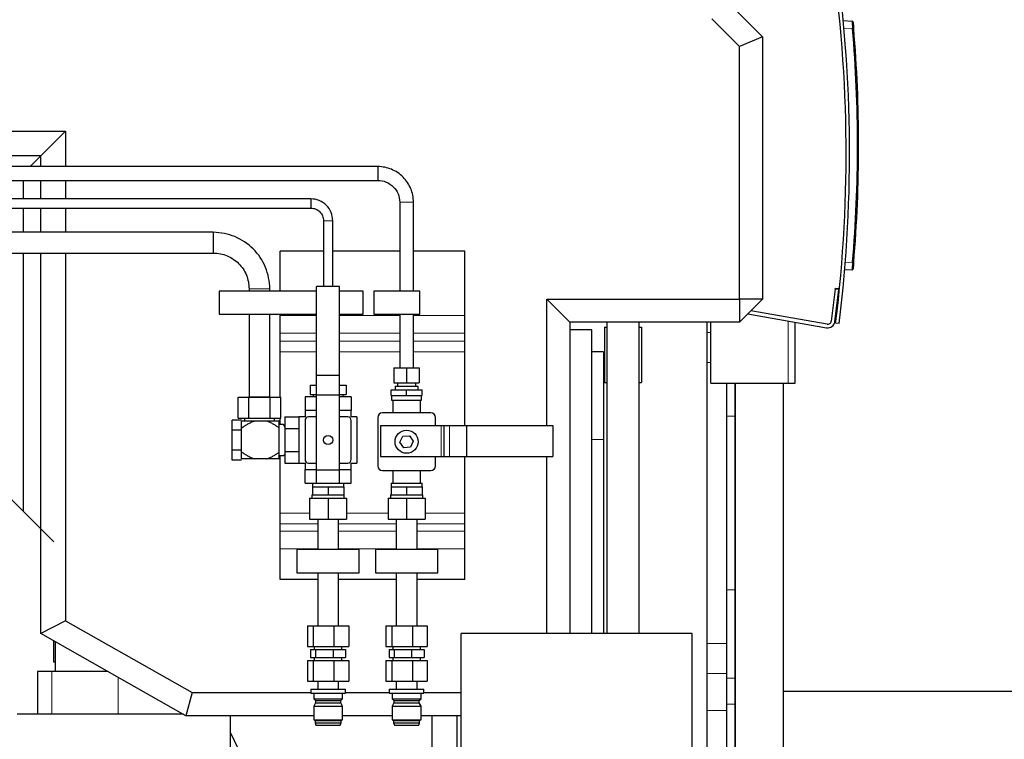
# Model space of a CAD drawing. Header units: inches. Extents: x 0 to 29700, y -16 to 21000.
# Tile 163 of 213: x 15106 to 15959, y 15759 to 16383. Entities that reach past the tile are written whole.
import ezdxf

# ---------------------------------------------------------------- set-up
doc = ezdxf.new("R2010")
doc.units = ezdxf.units.IN
doc.layers.add('1', color=7, linetype='Continuous', true_color=0xffffff)
doc.layers.add('254', color=7, linetype='Continuous', true_color=0xffffff)
doc.styles.add('latin_extended', font='simplex.shx')
doc.dimstyles.get("Standard").update_dxf_attribs({"dimtxt": 0.18, "dimasz": 0.18, "dimexe": 0.18, "dimexo": 0.0625, "dimgap": 0.09, "dimtad": 0, "dimtih": 1, "dimtoh": 1, "dimdec": 4, "dimzin": 0, "dimdsep": 46, "dimtxsty": 'Standard', "dimcen": 0.09, "dimadec": 0, "dimazin": 0, "dimtfac": 1, "dimtdec": 4, "dimtofl": 0, "dimtmove": 0, "dimatfit": 3, "dimfxl": 1, "dimtolj": 1, "dimtzin": 0, "dimarcsym": 0})

# ---------------------------------------------------------------- blocks, each defined once
blk = doc.blocks.new('_U5')
at = {"layer": '254', "color": 3, "linetype": 'Continuous', "lineweight": 13, "transparency": 16777216}
for p, q in [((13481.74, 16609.7), (13481.74, 18033.31)), ((16131.45, 16338.9), (16131.45, 18033.31)), ((13656.74, 17983.31), (15956.45, 17983.31))]:
    blk.add_line(p, q, dxfattribs=at)
at = {"layer": '254', "color": 3, "transparency": 16777216}
for points in [[(13656.74, 18012.48), (13656.74, 17954.15), (13481.74, 17983.31)], [(15956.45, 17954.15), (15956.45, 18012.48), (16131.45, 17983.31)]]:
    blk.add_solid(points, dxfattribs=at)
at = {"layer": 'Defpoints', "color": 0, "transparency": 16777216}
for p in [(16131.45, 17983.31), (13481.74, 16559.7), (16131.45, 16288.9)]:
    blk.add_point(p, dxfattribs=at)
at = {"layer": '254', "color": 2, "lineweight": 13, "transparency": 16777216, "insert": (14498.26, 18245.81), "char_height": 175, "attachment_point": 1, "style": 'latin_extended'}
blk.add_mtext('\\A1;2650', dxfattribs=at)
blk = doc.blocks.new('_U9')
at = {"layer": '254', "color": 3, "linetype": 'Continuous', "lineweight": 13, "transparency": 16777216}
for p, q in [((15408.25, 17603.4), (17216.25, 17603.4)), ((17166.25, 15355.9), (17166.25, 17428.4)), ((14956.25, 15180.9), (17216.25, 15180.9))]:
    blk.add_line(p, q, dxfattribs=at)
at = {"layer": '254', "color": 3, "transparency": 16777216}
for points in [[(17195.42, 17428.4), (17137.09, 17428.4), (17166.25, 17603.4)], [(17137.09, 15355.9), (17195.42, 15355.9), (17166.25, 15180.9)]]:
    blk.add_solid(points, dxfattribs=at)
at = {"layer": 'Defpoints', "color": 0, "transparency": 16777216}
for p in [(15358.25, 17603.4), (17166.25, 17603.4), (14906.25, 15180.9)]:
    blk.add_point(p, dxfattribs=at)
at = {"layer": '254', "color": 2, "lineweight": 13, "transparency": 16777216, "insert": (16903.75, 15903.78), "char_height": 175, "attachment_point": 1, "rotation": 90, "style": 'latin_extended'}
blk.add_mtext('\\A1;2422', dxfattribs=at)

msp = doc.modelspace()

# ---------------------------------------------------------------- linework, layer by layer
at = {"layer": '1', "color": 2, "linetype": 'Continuous', "lineweight": 25}
for p, q in [((15725.09, 16391.901), (15749.09, 16367.901)), ((15729.09, 16359.617), (15705.09, 16383.617)), ((15818.998, 16382.051), (15826.615, 16381.651)), ((15749.09, 16367.901), (15729.09, 16359.617)), ((15749.09, 16367.901), (15749.09, 16140.632)), ((15729.09, 16140.632), (15729.09, 16359.617)), ((15090.374, 16286.289), (15145.374, 16286.289)), ((15145.374, 16286.289), (15123.979, 16264.894)), ((15145.374, 16286.289), (15145.374, 16255.537)), ((15123.979, 16264.894), (15068.979, 16264.894)), ((15123.979, 16264.894), (15114.624, 16255.539)), ((15123.979, 16255.535), (15123.979, 16264.894)), ((15415.752, 16255.539), (14921.51, 16255.539)), ((15415.752, 16255.539), (15415.752, 16243.539)), ((14921.51, 16243.539), (15415.752, 16243.539)), ((15108.592, 16243.537), (15108.592, 16227.534)), ((15123.979, 16227.536), (15123.979, 16243.538)), ((15145.374, 16243.538), (15145.374, 16227.538)), ((15357.747, 16227.539), (14959.967, 16227.539)), ((15357.747, 16227.539), (15357.747, 16223.539)), ((14959.967, 16219.539), (15357.747, 16219.539)), ((15108.592, 16219.535), (15108.592, 16198.537)), ((15123.979, 16198.535), (15123.979, 16219.536)), ((15145.374, 16219.538), (15145.374, 16198.537)), ((15357.747, 16223.539), (15357.747, 16219.539)), ((15273.245, 16198.539), (14949.749, 16198.539)), ((15273.245, 16198.539), (15273.245, 16189.539)), ((15273.245, 16189.539), (15273.245, 16180.539)), ((15368.747, 16182.263), (15331.252, 16182.263)), ((15331.252, 16147.539), (15331.252, 16182.263)), ((15434.75, 16182.263), (15376.747, 16182.263)), ((15491.252, 16182.263), (15446.75, 16182.263)), ((15491.252, 16126.59), (15491.252, 16182.263)), ((14949.749, 16180.539), (15273.245, 16180.539)), ((15108.592, 16180.536), (15108.592, 15956.942)), ((15123.979, 15850.957), (15123.979, 16180.535)), ((15145.374, 16180.534), (15145.374, 15861.757)), ((15826.615, 16166.05), (15820.197, 16165.714)), ((15278.247, 16147.539), (15278.247, 16127.539)), ((15362.747, 16147.539), (15278.247, 16147.539)), ((15362.747, 16074.433), (15362.747, 16151.539)), ((15382.747, 16151.539), (15362.747, 16151.539)), ((15382.747, 16074.433), (15382.747, 16151.539)), ((15403.247, 16147.539), (15382.747, 16147.539)), ((15403.247, 16127.539), (15403.247, 16147.539)), ((15412.252, 16147.539), (15412.252, 16127.539)), ((15452.252, 16147.539), (15412.252, 16147.539)), ((15452.252, 16127.539), (15452.252, 16147.539)), ((15812.07, 16149.244), (15808.657, 16121.453)), ((15811.635, 16121.088), (15815.047, 16148.879)), ((15812.07, 16149.244), (15812.108, 16149.554)), ((15812.108, 16149.554), (15812.192, 16150.237)), ((15812.192, 16150.237), (15815.729, 16149.803)), ((15815.169, 16149.871), (15815.047, 16148.879)), ((15562.101, 16140.632), (15729.09, 16140.632)), ((15562.101, 16140.632), (15582.101, 16120.632)), ((15562.101, 16031.038), (15562.101, 16140.632)), ((15749.09, 16140.632), (15729.09, 16140.632)), ((15729.09, 16140.632), (15729.09, 16120.632)), ((15749.09, 16140.632), (15729.09, 16120.632)), ((15805.159, 16118.864), (15738.991, 16130.531)), ((15278.247, 16127.539), (15362.747, 16127.539)), ((15331.252, 16126.59), (15331.252, 16127.539)), ((15331.252, 16111.269), (15331.252, 16126.59)), ((15382.747, 16127.539), (15403.247, 16127.539)), ((15412.252, 16127.539), (15452.252, 16127.539)), ((15491.252, 16111.269), (15491.252, 16126.59)), ((15736.401, 16127.942), (15804.638, 16115.91)), ((15729.09, 16120.632), (15582.101, 16120.632)), ((15582.101, 16120.632), (15582.101, 15850.933)), ((15601.252, 16113.9), (15582.101, 16113.9)), ((15601.252, 15850.931), (15601.252, 16113.9)), ((15612.122, 16116.4), (15614.123, 16116.4)), ((15612.122, 16116.4), (15612.122, 16068.4)), ((15642.122, 16116.4), (15644.122, 16116.4)), ((15644.122, 16116.4), (15644.122, 16068.4)), ((15701.252, 15748.904), (15701.252, 16120.629)), ((15704.252, 16067.904), (15704.252, 16120.634)), ((15777.252, 16067.904), (15777.252, 16120.742)), ((15815.371, 16119.405), (15812.393, 16119.774)), ((15331.252, 16104.078), (15331.252, 16111.269)), ((15491.252, 16104.078), (15491.252, 16111.269)), ((15331.252, 16094.886), (15331.252, 16104.078)), ((15491.252, 16094.886), (15491.252, 16104.078)), ((15331.252, 16055.538), (15331.252, 16094.886)), ((15491.252, 16031.037), (15491.252, 16094.886)), ((15611.252, 16095), (15601.252, 16095)), ((15611.252, 16095), (15611.252, 16018.9)), ((15429.747, 16081.039), (15440.747, 16081.039)), ((15429.747, 16081.039), (15429.747, 16068.039)), ((15440.747, 16081.039), (15451.747, 16081.039)), ((15440.747, 16081.039), (15440.747, 16068.039)), ((15451.747, 16081.039), (15451.747, 16068.039)), ((15362.747, 16057.539), (15362.747, 16074.433)), ((15382.747, 16074.433), (15362.747, 16074.433)), ((15382.747, 16057.539), (15382.747, 16074.433)), ((15357.158, 16066.039), (15362.747, 16066.039)), ((15357.158, 16066.039), (15357.158, 16058.039)), ((15382.747, 16066.039), (15388.335, 16066.039)), ((15388.335, 16066.039), (15388.335, 16058.039)), ((15427.247, 16062.039), (15440.747, 16062.039)), ((15427.247, 16057.039), (15427.247, 16062.039)), ((15429.747, 16068.039), (15440.747, 16068.039)), ((15430.812, 16065.039), (15430.812, 16062.039)), ((15450.681, 16065.039), (15430.812, 16065.039)), ((15432.747, 16068.039), (15432.747, 16065.039)), ((15440.747, 16068.039), (15451.747, 16068.039)), ((15440.747, 16062.039), (15454.247, 16062.039)), ((15440.747, 16057.039), (15440.747, 16062.039)), ((15448.747, 16065.039), (15448.747, 16068.039)), ((15450.681, 16062.039), (15450.681, 16065.039)), ((15454.247, 16057.039), (15454.247, 16062.039)), ((15612.122, 16068.4), (15614.122, 16068.4)), ((15642.122, 16068.4), (15644.122, 16068.4)), ((15704.252, 16067.904), (15771.252, 16067.904)), ((15718.252, 16039.131), (15718.252, 16067.905)), ((15725.252, 16039.131), (15725.252, 16067.905)), ((15725.253, 16067.895), (15725.253, 15655.722)), ((15767.253, 15655.722), (15767.253, 16067.895)), ((15771.252, 16067.904), (15777.252, 16067.904)), ((15294.772, 16055.539), (15304.009, 16055.539)), ((15294.772, 16037.539), (15294.772, 16055.539)), ((15304.009, 16055.539), (15322.484, 16055.539)), ((15304.009, 16037.539), (15304.009, 16055.539)), ((15322.484, 16055.539), (15331.722, 16055.539)), ((15322.484, 16037.539), (15322.484, 16055.539)), ((15331.722, 16037.539), (15331.722, 16055.539)), ((15362.747, 16056.039), (15352.747, 16056.039)), ((15352.747, 16056.039), (15352.747, 16044.039)), ((15357.158, 16058.039), (15362.747, 16058.039)), ((15359.747, 16058.039), (15359.747, 16056.039)), ((15362.747, 15992.539), (15362.747, 16057.539)), ((15382.747, 16057.539), (15362.747, 16057.539)), ((15382.747, 16058.039), (15388.335, 16058.039)), ((15382.747, 15992.539), (15382.747, 16057.539)), ((15392.747, 16056.039), (15382.747, 16056.039)), ((15385.747, 16056.039), (15385.747, 16058.039)), ((15392.747, 16056.039), (15392.747, 16044.039)), ((15427.247, 16057.039), (15440.747, 16057.039)), ((15427.747, 16057.039), (15427.747, 16053.039)), ((15440.747, 16057.039), (15454.247, 16057.039)), ((15453.747, 16053.039), (15453.747, 16057.039)), ((15427.747, 16053.039), (15453.747, 16053.039)), ((15428.747, 16053.039), (15428.747, 16042.039)), ((15452.747, 16042.039), (15452.747, 16053.039)), ((15135.252, 15930.4), (15026.252, 16038.9)), ((15294.772, 16037.539), (15304.009, 16037.539)), ((15300.247, 16037.539), (15300.247, 16034.789)), ((15304.009, 16037.539), (15322.484, 16037.539)), ((15322.484, 16037.539), (15331.722, 16037.539)), ((15326.247, 16034.789), (15326.247, 16037.539)), ((15331.252, 16032.037), (15331.252, 16037.538)), ((15335.247, 16038.539), (15347.247, 16038.539)), ((15335.247, 16038.539), (15335.247, 16028.539)), ((15352.747, 16038.539), (15347.247, 16038.539)), ((15347.247, 16038.539), (15347.247, 15998.539)), ((15352.747, 16044.039), (15352.747, 16038.539)), ((15362.746, 16044.039), (15352.747, 16044.039)), ((15362.747, 16038.539), (15355.747, 16038.539)), ((15392.747, 16044.039), (15382.746, 16044.039)), ((15389.747, 16038.539), (15382.746, 16038.539)), ((15397.747, 16038.539), (15392.746, 16038.539)), ((15392.747, 16038.539), (15392.747, 16044.039)), ((15397.747, 16038.539), (15397.747, 15998.539)), ((15415.747, 16038.039), (15415.747, 15996.039)), ((15461.747, 16042.039), (15419.747, 16042.039)), ((15465.747, 16031.038), (15465.747, 16038.039)), ((15718.252, 15888.675), (15718.252, 16039.131)), ((15725.252, 15888.675), (15725.252, 16039.131)), ((15289.747, 16027.199), (15289.747, 16035.859)), ((15297.747, 16035.859), (15289.747, 16035.859)), ((15308.734, 16034.789), (15297.747, 16034.789)), ((15297.747, 16008.289), (15297.747, 16028.789)), ((15319.763, 16034.789), (15308.734, 16034.789)), ((15330.247, 16034.789), (15319.763, 16034.789)), ((15334.209, 16032.039), (15330.247, 16032.039)), ((15330.247, 16007.932), (15330.247, 16029.145)), ((15335.247, 16030.949), (15334.157, 16032.039)), ((15335.247, 16028.539), (15347.247, 16028.539)), ((15335.247, 16028.539), (15335.247, 16008.539)), ((15352.747, 16035.539), (15352.747, 16001.539)), ((15392.747, 16001.539), (15392.747, 16035.539)), ((15418.043, 16031.039), (15470.543, 16031.039)), ((15418.043, 16031.039), (15418.043, 16004.286)), ((15470.543, 16031.039), (15473.043, 16031.039)), ((15473.043, 16031.039), (15478.043, 16031.039)), ((15473.043, 16031.039), (15473.043, 16004.286)), ((15478.043, 16031.039), (15492.512, 16031.039)), ((15492.512, 16031.039), (15567.514, 16031.039)), ((15492.512, 16031.039), (15492.512, 16004.286)), ((15567.514, 16031.039), (15567.514, 16004.286)), ((15289.747, 16009.878), (15289.747, 16027.199)), ((15297.747, 16027.199), (15289.747, 16027.199)), ((15434.984, 16016.631), (15437.511, 16021.823)), ((15437.511, 16021.823), (15443.27, 16022.23)), ((15443.27, 16022.23), (15446.502, 16017.446)), ((15438.216, 16011.847), (15434.984, 16016.631)), ((15443.976, 16012.255), (15438.216, 16011.847)), ((15446.502, 16017.446), (15443.976, 16012.255)), ((15611.252, 16018.9), (15611.252, 15850.929)), ((15289.747, 16001.218), (15289.747, 16009.878)), ((15297.747, 16009.878), (15289.747, 16009.878)), ((15308.734, 16002.289), (15297.747, 16002.289)), ((15319.763, 16002.289), (15308.734, 16002.289)), ((15330.247, 16002.289), (15319.763, 16002.289)), ((15330.247, 16005.039), (15334.207, 16005.039)), ((15331.252, 15955.077), (15331.252, 16005.039)), ((15334.157, 16005.039), (15335.247, 16006.128)), ((15335.247, 16008.539), (15335.247, 15998.539)), ((15335.247, 16008.539), (15347.247, 16008.539)), ((15418.043, 16004.286), (15470.543, 16004.286)), ((15465.747, 15996.039), (15465.747, 16004.286)), ((15470.543, 16004.286), (15473.043, 16004.286)), ((15473.043, 16004.286), (15478.043, 16004.286)), ((15478.043, 16004.286), (15492.512, 16004.286)), ((15491.252, 15955.077), (15491.252, 16004.288)), ((15492.512, 16004.286), (15567.514, 16004.286)), ((15562.101, 15850.931), (15562.101, 16004.285)), ((15297.747, 16001.218), (15289.747, 16001.218)), ((15335.247, 15998.539), (15347.247, 15998.539)), ((15347.247, 15998.539), (15352.747, 15998.539)), ((15352.747, 15998.539), (15352.747, 15993.039)), ((15355.747, 15998.539), (15362.747, 15998.539)), ((15382.746, 15998.539), (15389.747, 15998.539)), ((15392.746, 15998.539), (15397.747, 15998.539)), ((15392.747, 15993.039), (15392.747, 15998.539)), ((15352.747, 15993.039), (15362.747, 15993.039)), ((15352.747, 15981.039), (15352.747, 15993.039)), ((15362.747, 15981.039), (15362.747, 15992.539)), ((15382.747, 15992.539), (15362.747, 15992.539)), ((15382.747, 15981.039), (15382.747, 15992.539)), ((15382.748, 15993.039), (15392.747, 15993.039)), ((15392.747, 15981.039), (15392.747, 15993.039)), ((15419.747, 15992.039), (15461.747, 15992.039)), ((15428.747, 15992.039), (15428.747, 15981.039)), ((15452.747, 15981.039), (15452.747, 15992.039)), ((15352.747, 15981.039), (15362.747, 15981.039)), ((15359.247, 15981.039), (15359.247, 15978.039)), ((15359.247, 15978.039), (15365.997, 15978.039)), ((15359.247, 15978.039), (15359.247, 15971.039)), ((15362.747, 15981.039), (15382.747, 15981.039)), ((15365.997, 15978.039), (15372.747, 15978.039)), ((15372.747, 15978.039), (15379.497, 15978.039)), ((15372.747, 15978.039), (15372.747, 15971.039)), ((15379.497, 15978.039), (15386.247, 15978.039)), ((15382.747, 15981.039), (15392.747, 15981.039)), ((15386.247, 15978.039), (15386.247, 15981.039)), ((15386.247, 15978.039), (15386.247, 15971.039)), ((15427.247, 15981.039), (15427.247, 15978.039)), ((15427.247, 15981.039), (15454.247, 15981.039)), ((15427.247, 15978.039), (15433.997, 15978.039)), ((15427.247, 15978.039), (15427.247, 15971.039)), ((15433.997, 15978.039), (15440.747, 15978.039)), ((15440.747, 15978.039), (15447.497, 15978.039)), ((15440.747, 15978.039), (15440.747, 15971.039)), ((15447.497, 15978.039), (15454.247, 15978.039)), ((15454.247, 15978.039), (15454.247, 15981.039)), ((15454.247, 15978.039), (15454.247, 15971.039)), ((15356.747, 15968.039), (15372.747, 15968.039)), ((15356.747, 15968.039), (15356.747, 15950.039)), ((15358.747, 15971.039), (15358.747, 15968.039)), ((15358.747, 15971.039), (15359.247, 15971.039)), ((15359.247, 15971.039), (15362.785, 15971.039)), ((15362.785, 15971.039), (15369.208, 15971.039)), ((15369.208, 15971.039), (15372.747, 15971.039)), ((15372.747, 15971.039), (15376.285, 15971.039)), ((15372.747, 15968.039), (15388.747, 15968.039)), ((15372.747, 15968.039), (15372.747, 15950.039)), ((15376.285, 15971.039), (15382.708, 15971.039)), ((15382.708, 15971.039), (15386.247, 15971.039)), ((15386.247, 15971.039), (15386.747, 15971.039)), ((15386.747, 15968.039), (15386.747, 15971.039)), ((15388.747, 15968.039), (15388.747, 15950.039)), ((15424.747, 15968.039), (15440.747, 15968.039)), ((15424.747, 15968.039), (15424.747, 15950.039)), ((15426.747, 15971.039), (15426.747, 15968.039)), ((15426.747, 15971.039), (15427.247, 15971.039)), ((15427.247, 15971.039), (15430.785, 15971.039)), ((15430.785, 15971.039), (15437.208, 15971.039)), ((15437.208, 15971.039), (15440.747, 15971.039)), ((15440.747, 15971.039), (15444.285, 15971.039)), ((15440.747, 15968.039), (15456.747, 15968.039)), ((15440.747, 15968.039), (15440.747, 15950.039)), ((15444.285, 15971.039), (15450.708, 15971.039)), ((15450.708, 15971.039), (15454.247, 15971.039)), ((15454.247, 15971.039), (15454.747, 15971.039)), ((15454.747, 15968.039), (15454.747, 15971.039)), ((15456.747, 15968.039), (15456.747, 15950.039)), ((15331.252, 15945.885), (15331.252, 15955.077)), ((15491.252, 15945.885), (15491.252, 15955.077)), ((15331.252, 15939.533), (15331.252, 15945.885)), ((15356.747, 15950.039), (15372.747, 15950.039)), ((15363.747, 15950.039), (15363.747, 15923.539)), ((15372.747, 15950.039), (15388.747, 15950.039)), ((15381.747, 15923.539), (15381.747, 15950.039)), ((15424.747, 15950.039), (15440.747, 15950.039)), ((15431.747, 15950.039), (15431.747, 15923.539)), ((15440.747, 15950.039), (15456.747, 15950.039)), ((15449.747, 15923.539), (15449.747, 15950.039)), ((15491.252, 15939.533), (15491.252, 15945.885)), ((15331.252, 15924.212), (15331.252, 15939.533)), ((15491.252, 15924.212), (15491.252, 15939.533)), ((15331.252, 15897.539), (15331.252, 15924.212)), ((15345.747, 15923.539), (15345.747, 15903.539)), ((15399.747, 15923.539), (15345.747, 15923.539)), ((15399.747, 15903.539), (15399.747, 15923.539)), ((15467.747, 15923.539), (15413.747, 15923.539)), ((15413.747, 15923.539), (15413.747, 15903.539)), ((15467.747, 15903.539), (15467.747, 15923.539)), ((15491.252, 15897.539), (15491.252, 15924.212)), ((15345.747, 15903.539), (15399.747, 15903.539)), ((15363.747, 15903.539), (15363.747, 15857.539)), ((15381.747, 15857.539), (15381.747, 15903.539)), ((15413.747, 15903.539), (15467.747, 15903.539)), ((15431.747, 15903.539), (15431.747, 15857.539)), ((15449.747, 15857.539), (15449.747, 15903.539)), ((15363.747, 15897.539), (15331.252, 15897.539)), ((15431.745, 15897.539), (15381.747, 15897.539)), ((15491.252, 15897.539), (15449.745, 15897.539)), ((15718.252, 15812.265), (15718.252, 15888.675)), ((15725.252, 15812.265), (15725.252, 15888.675)), ((15145.374, 15861.757), (15123.979, 15850.957)), ((15145.374, 15861.757), (15254.87, 15799.632)), ((15354.827, 15857.539), (15359.892, 15857.539)), ((15354.827, 15857.539), (15354.827, 15839.539)), ((15359.892, 15857.539), (15377.811, 15857.539)), ((15359.892, 15857.539), (15359.892, 15839.539)), ((15377.811, 15857.539), (15390.666, 15857.539)), ((15377.811, 15857.539), (15377.811, 15839.539)), ((15390.666, 15857.539), (15390.666, 15839.539)), ((15422.827, 15857.539), (15427.892, 15857.539)), ((15422.827, 15857.539), (15422.827, 15839.539)), ((15427.892, 15857.539), (15445.811, 15857.539)), ((15427.892, 15857.539), (15427.892, 15839.539)), ((15445.811, 15857.539), (15458.666, 15857.539)), ((15445.811, 15857.539), (15445.811, 15839.539)), ((15458.666, 15857.539), (15458.666, 15839.539)), ((15123.976, 15850.903), (15123.979, 15850.957)), ((15249.592, 15779.632), (15123.976, 15850.903)), ((15488.081, 15700.929), (15488.081, 15850.929)), ((15688.081, 15850.929), (15488.081, 15850.929)), ((15688.081, 15700.929), (15688.081, 15850.929)), ((15135.252, 15825.9), (15135.252, 15844.506)), ((15136.252, 15843.939), (15136.252, 15817.9)), ((15354.827, 15839.539), (15359.892, 15839.539)), ((15357.627, 15837.039), (15361.901, 15837.039)), ((15357.627, 15837.039), (15357.627, 15830.039)), ((15359.892, 15839.539), (15377.811, 15839.539)), ((15360.747, 15839.539), (15360.747, 15837.039)), ((15361.901, 15837.039), (15377.02, 15837.039)), ((15361.901, 15837.039), (15361.901, 15830.039)), ((15377.02, 15837.039), (15387.866, 15837.039)), ((15377.02, 15837.039), (15377.02, 15830.039)), ((15377.811, 15839.539), (15390.666, 15839.539)), ((15384.747, 15837.039), (15384.747, 15839.539)), ((15387.866, 15837.039), (15387.866, 15830.039)), ((15422.827, 15839.539), (15427.892, 15839.539)), ((15425.627, 15837.039), (15429.901, 15837.039)), ((15425.627, 15837.039), (15425.627, 15830.039)), ((15427.892, 15839.539), (15445.811, 15839.539)), ((15428.747, 15839.539), (15428.747, 15837.039)), ((15429.901, 15837.039), (15445.02, 15837.039)), ((15429.901, 15837.039), (15429.901, 15830.039)), ((15445.02, 15837.039), (15455.866, 15837.039)), ((15445.02, 15837.039), (15445.02, 15830.039)), ((15445.811, 15839.539), (15458.666, 15839.539)), ((15452.747, 15837.039), (15452.747, 15839.539)), ((15455.866, 15837.039), (15455.866, 15830.039)), ((15136.254, 15825.9), (15135.252, 15825.9)), ((15354.827, 15827.539), (15359.892, 15827.539)), ((15354.827, 15827.539), (15354.827, 15809.539)), ((15357.627, 15830.039), (15361.901, 15830.039)), ((15359.892, 15827.539), (15377.811, 15827.539)), ((15359.892, 15827.539), (15359.892, 15809.539)), ((15360.747, 15830.039), (15360.747, 15827.539)), ((15361.901, 15830.039), (15377.02, 15830.039)), ((15377.02, 15830.039), (15387.866, 15830.039)), ((15377.811, 15827.539), (15390.666, 15827.539)), ((15377.811, 15827.539), (15377.811, 15809.539)), ((15384.747, 15827.539), (15384.747, 15830.039)), ((15390.666, 15827.539), (15390.666, 15809.539)), ((15422.827, 15827.539), (15427.892, 15827.539)), ((15422.827, 15827.539), (15422.827, 15809.539)), ((15425.627, 15830.039), (15429.901, 15830.039)), ((15427.892, 15827.539), (15445.811, 15827.539)), ((15427.892, 15827.539), (15427.892, 15809.539)), ((15428.747, 15830.039), (15428.747, 15827.539)), ((15429.901, 15830.039), (15445.02, 15830.039)), ((15445.02, 15830.039), (15455.866, 15830.039)), ((15445.811, 15827.539), (15458.666, 15827.539)), ((15445.811, 15827.539), (15445.811, 15809.539)), ((15452.747, 15827.539), (15452.747, 15830.039)), ((15458.666, 15827.539), (15458.666, 15809.539)), ((15120.884, 15817.9), (15120.884, 15780.9)), ((15133.398, 15817.9), (15120.884, 15817.9)), ((15182.143, 15817.9), (15133.398, 15817.9)), ((15354.827, 15809.539), (15359.892, 15809.539)), ((15359.892, 15809.539), (15377.811, 15809.539)), ((15363.747, 15809.539), (15363.747, 15802.739)), ((15377.811, 15809.539), (15390.666, 15809.539)), ((15381.747, 15802.739), (15381.747, 15809.539)), ((15422.827, 15809.539), (15427.892, 15809.539)), ((15427.892, 15809.539), (15445.811, 15809.539)), ((15431.747, 15809.539), (15431.747, 15802.739)), ((15445.811, 15809.539), (15458.666, 15809.539)), ((15449.747, 15802.739), (15449.747, 15809.539)), ((15718.252, 15789.541), (15718.252, 15812.265)), ((15725.252, 15789.541), (15725.252, 15812.265)), ((15254.87, 15799.632), (15249.592, 15779.632)), ((15254.87, 15799.632), (15357.749, 15799.632)), ((15357.747, 15802.739), (15357.747, 15799.239)), ((15357.747, 15802.739), (15387.747, 15802.739)), ((15357.747, 15799.239), (15387.747, 15799.239)), ((15360.247, 15799.239), (15360.247, 15794.239)), ((15385.247, 15794.239), (15385.247, 15799.239)), ((15387.747, 15799.239), (15387.747, 15802.739)), ((15387.748, 15799.632), (15425.743, 15799.632)), ((15425.747, 15802.739), (15425.747, 15799.239)), ((15425.747, 15802.739), (15455.747, 15802.739)), ((15425.747, 15799.239), (15455.747, 15799.239)), ((15428.247, 15799.239), (15428.247, 15794.239)), ((15453.247, 15794.239), (15453.247, 15799.239)), ((15455.746, 15799.632), (15488.078, 15799.632)), ((15455.747, 15799.239), (15455.747, 15802.739)), ((16131.452, 15800.7), (15767.257, 15800.7)), ((15360.247, 15794.239), (15361.747, 15792.739)), ((15360.247, 15794.239), (15385.247, 15794.239)), ((15361.747, 15790.739), (15360.247, 15787.939)), ((15361.747, 15792.739), (15361.747, 15790.739)), ((15361.747, 15792.739), (15383.747, 15792.739)), ((15361.747, 15790.739), (15383.747, 15790.739)), ((15383.747, 15792.739), (15385.247, 15794.239)), ((15383.747, 15790.739), (15383.747, 15792.739)), ((15385.247, 15787.939), (15383.747, 15790.739)), ((15428.247, 15794.239), (15429.747, 15792.739)), ((15428.247, 15794.239), (15453.247, 15794.239)), ((15429.747, 15790.739), (15428.247, 15787.939)), ((15429.747, 15792.739), (15429.747, 15790.739)), ((15429.747, 15792.739), (15451.747, 15792.739)), ((15429.747, 15790.739), (15451.747, 15790.739)), ((15451.747, 15792.739), (15453.247, 15794.239)), ((15451.747, 15790.739), (15451.747, 15792.739)), ((15453.247, 15787.939), (15451.747, 15790.739)), ((15718.252, 15713.131), (15718.252, 15789.541)), ((15725.252, 15713.131), (15725.252, 15789.541)), ((15247.356, 15780.9), (15103.252, 15780.9)), ((15360.247, 15787.939), (15360.247, 15776.039)), ((15360.247, 15787.939), (15385.247, 15787.939)), ((15385.247, 15776.039), (15385.247, 15787.939)), ((15428.247, 15787.939), (15428.247, 15776.039)), ((15428.247, 15787.939), (15453.247, 15787.939)), ((15453.247, 15776.039), (15453.247, 15787.939)), ((15360.25, 15779.632), (15249.592, 15779.632)), ((15288.252, 15724.4), (15288.252, 15779.631)), ((15360.247, 15776.039), (15361.447, 15775.539)), ((15360.247, 15776.039), (15385.247, 15776.039)), ((15361.447, 15775.539), (15361.447, 15773.539)), ((15361.447, 15775.539), (15384.047, 15775.539)), ((15361.447, 15773.539), (15362.247, 15771.539)), ((15361.447, 15773.539), (15384.047, 15773.539)), ((15383.247, 15771.539), (15384.047, 15773.539)), ((15384.047, 15775.539), (15385.247, 15776.039)), ((15384.047, 15773.539), (15384.047, 15775.539)), ((15428.243, 15779.632), (15385.25, 15779.632)), ((15428.247, 15776.039), (15429.447, 15775.539)), ((15428.247, 15776.039), (15453.247, 15776.039)), ((15429.447, 15775.539), (15429.447, 15773.539)), ((15429.447, 15775.539), (15452.047, 15775.539)), ((15429.447, 15773.539), (15430.247, 15771.539)), ((15429.447, 15773.539), (15452.047, 15773.539)), ((15451.247, 15771.539), (15452.047, 15773.539)), ((15452.047, 15775.539), (15453.247, 15776.039)), ((15452.047, 15773.539), (15452.047, 15775.539)), ((15488.079, 15779.632), (15453.243, 15779.632)), ((15298.252, 15743.9), (15288.252, 15765.199)), ((15362.247, 15771.539), (15383.247, 15771.539)), ((15430.247, 15771.539), (15451.247, 15771.539))]:
    msp.add_line(p, q, dxfattribs=at)
at = {"layer": '1', "color": 110, "linetype": 'Continuous', "lineweight": 13}
for p, q in [((15827.096, 16375.135), (15819.605, 16375.528)), ((15820.731, 16172.233), (15827.096, 16172.566)), ((15815.047, 16148.879), (15812.07, 16149.244)), ((15362.747, 16126.59), (15331.252, 16126.59)), ((15434.747, 16126.59), (15382.747, 16126.59)), ((15491.252, 16126.59), (15446.747, 16126.59)), ((15771.252, 16067.904), (15771.252, 16121.8)), ((15362.747, 16111.269), (15331.252, 16111.269)), ((15434.747, 16111.269), (15382.747, 16111.269)), ((15491.252, 16111.269), (15446.747, 16111.269)), ((15701.252, 16111.613), (15704.253, 16111.613)), ((15362.747, 16104.078), (15331.252, 16104.078)), ((15434.747, 16104.078), (15382.747, 16104.078)), ((15491.252, 16104.078), (15446.747, 16104.078)), ((15362.747, 16094.886), (15331.252, 16094.886)), ((15434.747, 16094.886), (15382.747, 16094.886)), ((15491.252, 16094.886), (15446.747, 16094.886)), ((15701.252, 16085.597), (15704.253, 16085.597)), ((15725.252, 16039.131), (15718.252, 16039.131)), ((15470.543, 16031.039), (15470.543, 16004.286)), ((15478.043, 16031.039), (15478.043, 16004.286)), ((15611.252, 16018.9), (15601.252, 16018.9)), ((15356.747, 15955.077), (15331.252, 15955.077)), ((15424.745, 15955.077), (15388.747, 15955.077)), ((15491.252, 15955.077), (15456.745, 15955.077)), ((15363.747, 15945.885), (15331.252, 15945.885)), ((15431.745, 15945.885), (15381.747, 15945.885)), ((15491.252, 15945.885), (15449.745, 15945.885)), ((15363.747, 15939.533), (15331.252, 15939.533)), ((15431.745, 15939.533), (15381.747, 15939.533)), ((15491.252, 15939.533), (15449.745, 15939.533)), ((15363.747, 15924.212), (15331.252, 15924.212)), ((15431.745, 15924.212), (15381.747, 15924.212)), ((15491.252, 15924.212), (15449.745, 15924.212)), ((15725.252, 15888.675), (15718.252, 15888.675)), ((15701.252, 15842.209), (15718.252, 15842.209)), ((15133.398, 15817.9), (15133.398, 15780.9)), ((15701.252, 15816.193), (15718.252, 15816.193)), ((15190.823, 15812.976), (15190.823, 15780.9)), ((15725.252, 15812.265), (15718.252, 15812.265)), ((15725.252, 15789.541), (15718.252, 15789.541)), ((15701.252, 15784.159), (15718.252, 15784.159))]:
    msp.add_line(p, q, dxfattribs=at)
at = {"layer": '1', "color": 2, "linetype": 'Continuous', "lineweight": 25}
for centre, radius in [((15372.747, 16018.539), 4), ((15440.743, 16017.039), 10)]:
    msp.add_circle(centre, radius, dxfattribs=at)
for centre, radius, start, end in [((14621.489, 16267.24), 1200, 352.941167, 8.823765), ((14621.489, 16267.24), 1203, 352.941167, 8.823765), ((15826.563, 16380.653), 1, 5.110451, 87), ((14632.381, 16273.851), 1199, 355.154216, 4.845784), ((14632.329, 16273.851), 1200, 355.154216, 4.845784), ((15826.563, 16167.049), 1, 273, 354.889549), ((15805.68, 16121.819), 3, 260, 353), ((15808.007, 16124.506), 5, 316.463337, 343.341237), ((15805.68, 16121.819), 6, 260, 353), ((15355.747, 16035.539), 3, 90, 180), ((15389.747, 16035.539), 3, 0, 90), ((15419.747, 16038.039), 4, 90, 180), ((15461.747, 16038.039), 4, 0, 90), ((15355.747, 16001.539), 3, 180, 270), ((15389.747, 16001.539), 3, 270, 0), ((15419.747, 15996.039), 4, 180, 270), ((15461.747, 15996.039), 4, 270, 0)]:
    msp.add_arc(centre, radius, start, end, dxfattribs=at)
at = {"layer": '1', "color": 110, "linetype": 'Continuous', "lineweight": 13}
for centre, major_axis, ratio, start_param, end_param in [((15827.043, 16375.135), (-0.996, -0.084), 0.0044271, 1.6229689, 3.1415927), ((15440.752, 16224.539), (6, 0), 0.0000019, 0, 3.1415927), ((15372.747, 16208.539), (-4, 0), 0.0000025, 4.712389, 6.2831853), ((15372.747, 16208.539), (-4, 0), 0.0000025, 3.1415927, 4.712389), ((15827.043, 16172.566), (0.996, -0.084), 0.0044271, 0, 1.5186238), ((15313.245, 16149.539), (-9, 0), 0.000011, 0, 3.1415925)]:
    msp.add_ellipse(centre, major_axis=major_axis, ratio=ratio, start_param=start_param, end_param=end_param, dxfattribs=at)
at = {"layer": '1', "color": 2, "linetype": 'Continuous', "lineweight": 25}
msp.add_ellipse((15313.247, 16055.539), major_axis=(9, 0), ratio=0.0000033, start_param=0.0300234, end_param=3.1432796, dxfattribs=at)
at = {"layer": '1', "color": 110, "linetype": 'Continuous', "lineweight": 13}
for points, knots in [([(15826.615, 16381.651), (15826.617, 16381.651), (15826.622, 16381.63), (15826.629, 16381.566), (15826.635, 16381.513), (15826.636, 16381.502), (15826.639, 16381.478), (15826.642, 16381.441), (15826.647, 16381.398), (15826.655, 16381.304), (15826.668, 16381.16), (15826.684, 16380.977), (15826.694, 16380.851), (15826.696, 16380.825), (15826.7, 16380.772), (15826.703, 16380.745), (15826.709, 16380.661), (15826.714, 16380.604), (15826.728, 16380.425), (15826.748, 16380.17), (15826.769, 16379.884), (15826.786, 16379.658), (15826.792, 16379.581), (15826.801, 16379.462), (15826.804, 16379.421), (15826.81, 16379.34), (15826.813, 16379.299), (15826.828, 16379.091), (15826.84, 16378.919), (15826.865, 16378.565), (15826.891, 16378.201), (15826.918, 16377.817), (15826.935, 16377.571), (15826.938, 16377.521), (15826.945, 16377.421), (15826.948, 16377.371), (15826.959, 16377.219), (15826.965, 16377.118), (15826.986, 16376.812), (15827.013, 16376.401), (15827.041, 16375.983), (15827.068, 16375.562), (15827.082, 16375.349), (15827.096, 16375.135)], [0, 0, 0, 0, 0.0625, 0.125, 0.125, 0.140625, 0.140625, 0.15625, 0.1875, 0.1875, 0.25, 0.3125, 0.3125, 0.328125, 0.328125, 0.34375, 0.34375, 0.375, 0.375, 0.4375, 0.5, 0.5, 0.53125, 0.53125, 0.546875, 0.546875, 0.5625, 0.5625, 0.625, 0.625, 0.6875, 0.75, 0.75, 0.765625, 0.765625, 0.78125, 0.78125, 0.8125, 0.8125, 0.875, 0.9375, 0.9375, 1, 1, 1, 1]), ([(15827.096, 16172.566), (15827.082, 16172.352), (15827.054, 16171.925), (15827.027, 16171.503), (15827.009, 16171.241), (15827.006, 16171.188), (15826.999, 16171.084), (15826.989, 16170.928), (15826.978, 16170.774), (15826.958, 16170.469), (15826.931, 16170.071), (15826.904, 16169.687), (15826.884, 16169.404), (15826.878, 16169.311), (15826.868, 16169.173), (15826.865, 16169.127), (15826.858, 16169.037), (15826.855, 16168.992), (15826.839, 16168.77), (15826.815, 16168.428), (15826.792, 16168.113), (15826.775, 16167.887), (15826.769, 16167.814), (15826.761, 16167.706), (15826.758, 16167.67), (15826.753, 16167.6), (15826.75, 16167.565), (15826.737, 16167.395), (15826.727, 16167.267), (15826.709, 16167.031), (15826.7, 16166.922), (15826.683, 16166.721), (15826.676, 16166.629), (15826.667, 16166.527), (15826.665, 16166.507), (15826.662, 16166.468), (15826.66, 16166.449), (15826.655, 16166.395), (15826.652, 16166.361), (15826.643, 16166.268), (15826.633, 16166.165), (15826.625, 16166.103), (15826.619, 16166.061), (15826.617, 16166.05), (15826.615, 16166.05)], [0, 0, 0, 0, 0.0625, 0.125, 0.125, 0.140625, 0.140625, 0.15625, 0.1875, 0.1875, 0.25, 0.3125, 0.3125, 0.34375, 0.34375, 0.359375, 0.359375, 0.375, 0.375, 0.4375, 0.5, 0.5, 0.53125, 0.53125, 0.546875, 0.546875, 0.5625, 0.5625, 0.625, 0.625, 0.6875, 0.6875, 0.75, 0.75, 0.765625, 0.765625, 0.78125, 0.78125, 0.8125, 0.8125, 0.875, 0.9375, 0.9375, 1, 1, 1, 1])]:
    msp.add_open_spline(points, degree=3, knots=knots, dxfattribs=at)
at = {"layer": '1', "color": 2, "linetype": 'Continuous', "lineweight": 25}
for points, knots in [([(15827.559, 16380.742), (15827.559, 16380.74), (15827.561, 16380.722), (15827.565, 16380.67), (15827.569, 16380.625), (15827.57, 16380.616), (15827.572, 16380.595), (15827.573, 16380.585), (15827.576, 16380.551), (15827.578, 16380.527), (15827.585, 16380.448), (15827.596, 16380.326), (15827.61, 16380.17), (15827.619, 16380.063), (15827.621, 16380.041), (15827.625, 16379.996), (15827.627, 16379.973), (15827.634, 16379.902), (15827.638, 16379.853), (15827.651, 16379.701), (15827.67, 16379.485), (15827.692, 16379.243), (15827.709, 16379.051), (15827.717, 16378.953), (15827.726, 16378.85), (15827.732, 16378.781), (15827.736, 16378.746), (15827.751, 16378.57), (15827.764, 16378.424), (15827.79, 16378.125), (15827.817, 16377.816), (15827.845, 16377.491), (15827.863, 16377.282), (15827.867, 16377.24), (15827.874, 16377.155), (15827.878, 16377.113), (15827.889, 16376.985), (15827.896, 16376.899), (15827.918, 16376.64), (15827.948, 16376.292), (15827.979, 16375.938), (15828.001, 16375.67), (15828.013, 16375.536), (15828.024, 16375.401), (15828.032, 16375.31), (15828.036, 16375.265), (15828.04, 16375.22)], [0, 0, 0, 0, 0.058144, 0.1209344, 0.1209344, 0.136632, 0.136632, 0.1523296, 0.1523296, 0.1837248, 0.1837248, 0.2465152, 0.3093056, 0.3093056, 0.3250032, 0.3250032, 0.3407008, 0.3407008, 0.372096, 0.372096, 0.4348864, 0.4976768, 0.4976768, 0.529072, 0.5447696, 0.5447696, 0.5604672, 0.5604672, 0.6232576, 0.6232576, 0.686048, 0.7488384, 0.7488384, 0.764536, 0.764536, 0.7802336, 0.7802336, 0.8116288, 0.8116288, 0.8744192, 0.9372096, 0.9372096, 0.9686048, 0.9843024, 0.9843024, 1, 1, 1, 1]), ([(15446.752, 16224.538), (15446.674, 16228.769), (15445.12, 16236.583), (15438.241, 16247.028), (15427.797, 16253.906), (15419.983, 16255.46), (15415.752, 16255.539)], [0, 0, 0, 0, 0.2490787, 0.500003, 0.7509254, 1, 1, 1, 1]), ([(15415.752, 16243.539), (15418.388, 16243.529), (15423.204, 16242.621), (15429.56, 16238.346), (15433.835, 16231.991), (15434.742, 16227.175), (15434.752, 16224.539)], [0, 0, 0, 0, 0.2514779, 0.5000055, 0.7485296, 1, 1, 1, 1]), ([(15376.747, 16208.539), (15376.697, 16211.13), (15375.743, 16215.918), (15371.53, 16222.321), (15365.126, 16226.535), (15360.338, 16227.489), (15357.747, 16227.539)], [0, 0, 0, 0, 0.2489966, 0.5, 0.7510034, 1, 1, 1, 1]), ([(15357.747, 16219.539), (15359.275, 16219.535), (15362.065, 16219.012), (15365.742, 16216.534), (15368.22, 16212.857), (15368.743, 16210.067), (15368.747, 16208.539)], [0, 0, 0, 0, 0.2516989, 0.5, 0.7483011, 1, 1, 1, 1]), ([(15322.245, 16149.539), (15322.123, 16156.228), (15319.668, 16168.58), (15308.793, 16185.087), (15292.286, 16195.962), (15279.934, 16198.417), (15273.245, 16198.539)], [0, 0, 0, 0, 0.2491223, 0.4999987, 0.7508759, 1, 1, 1, 1]), ([(15273.245, 16180.539), (15277.542, 16180.519), (15285.398, 16179.035), (15295.771, 16172.065), (15302.741, 16161.691), (15304.226, 16153.836), (15304.245, 16149.538)], [0, 0, 0, 0, 0.2513528, 0.4999976, 0.7486439, 1, 1, 1, 1]), ([(15828.04, 16172.482), (15828.024, 16172.301), (15827.994, 16171.94), (15827.963, 16171.583), (15827.944, 16171.361), (15827.94, 16171.316), (15827.933, 16171.228), (15827.929, 16171.184), (15827.918, 16171.053), (15827.91, 16170.966), (15827.888, 16170.708), (15827.859, 16170.37), (15827.831, 16170.045), (15827.81, 16169.806), (15827.803, 16169.727), (15827.793, 16169.61), (15827.789, 16169.571), (15827.783, 16169.495), (15827.779, 16169.457), (15827.763, 16169.269), (15827.738, 16168.979), (15827.714, 16168.712), (15827.697, 16168.52), (15827.689, 16168.426), (15827.681, 16168.336), (15827.676, 16168.276), (15827.673, 16168.247), (15827.66, 16168.102), (15827.651, 16167.994), (15827.633, 16167.793), (15827.625, 16167.7), (15827.61, 16167.53), (15827.603, 16167.452), (15827.595, 16167.365), (15827.593, 16167.348), (15827.59, 16167.315), (15827.589, 16167.299), (15827.585, 16167.253), (15827.582, 16167.224), (15827.575, 16167.145), (15827.567, 16167.058), (15827.563, 16167.004), (15827.56, 16166.978), (15827.56, 16166.971), (15827.559, 16166.962), (15827.559, 16166.96), (15827.559, 16166.96)], [0, 0, 0, 0, 0.0627197, 0.1254395, 0.1254395, 0.1411194, 0.1411194, 0.1567993, 0.1567993, 0.1881592, 0.1881592, 0.2508789, 0.3135986, 0.3135986, 0.3449585, 0.3449585, 0.3606384, 0.3606384, 0.3763184, 0.3763184, 0.4390381, 0.5017578, 0.5017578, 0.5331177, 0.5487976, 0.5487976, 0.5644775, 0.5644775, 0.6271973, 0.6271973, 0.689917, 0.689917, 0.7526367, 0.7526367, 0.7683167, 0.7683167, 0.7839966, 0.7839966, 0.8153565, 0.8153565, 0.8780762, 0.9407959, 0.9407959, 0.9721558, 0.9721558, 1, 1, 1, 1]), ([(15614.122, 16120.626), (15614.122, 16109.261), (15614.122, 16082.971), (15614.122, 16044.455), (15614.122, 16007.775), (15614.122, 15978.515), (15614.122, 15949.133), (15614.122, 15912.699), (15614.122, 15878.35), (15614.122, 15856.35), (15614.122, 15850.93)], [0, 0, 0, 0, 0.1264213, 0.2924392, 0.4284416, 0.5344284, 0.6179211, 0.7552715, 0.9397113, 1, 1, 1, 1]), ([(15642.122, 15850.933), (15642.122, 15858.739), (15642.122, 15873.924), (15642.122, 15895.288), (15642.122, 15921.194), (15642.122, 15956.302), (15642.122, 16006.045), (15642.122, 16062.231), (15642.122, 16101.835), (15642.122, 16120.626)], [0, 0, 0, 0, 0.0868344, 0.1689077, 0.237654, 0.375002, 0.5594446, 0.7909819, 1, 1, 1, 1]), ([(15297.747, 16028.789), (15297.747, 16029.101), (15297.747, 16029.409), (15297.747, 16030.014), (15297.747, 16030.312), (15297.747, 16030.895), (15297.747, 16031.181), (15297.747, 16031.598), (15297.747, 16031.735), (15297.747, 16032.005), (15297.747, 16032.138), (15297.747, 16032.531), (15297.747, 16032.783), (15297.747, 16033.262), (15297.747, 16033.489), (15297.747, 16033.916), (15297.747, 16034.314), (15297.747, 16034.644), (15297.747, 16034.789)], [0, 0, 0, 0, 0.125, 0.125, 0.25, 0.25, 0.375, 0.375, 0.4375, 0.4375, 0.5, 0.5, 0.625, 0.625, 0.75, 0.75, 0.875, 1, 1, 1, 1]), ([(15308.734, 16034.789), (15308.483, 16034.708), (15308.109, 16034.58), (15307.674, 16034.42), (15307.489, 16034.349), (15307.365, 16034.301), (15307.303, 16034.277), (15306.749, 16034.057), (15306.265, 16033.848), (15305.311, 16033.408), (15304.841, 16033.176), (15303.913, 16032.694), (15303.454, 16032.444), (15302.547, 16031.928), (15302.099, 16031.662), (15301.21, 16031.117), (15300.769, 16030.838), (15299.895, 16030.27), (15299.461, 16029.98), (15298.6, 16029.391), (15298.172, 16029.092), (15297.747, 16028.789)], [0, 0, 0, 0, 0.0625, 0.09375, 0.109375, 0.109375, 0.125, 0.125, 0.25, 0.25, 0.375, 0.375, 0.5, 0.5, 0.625, 0.625, 0.75, 0.75, 0.875, 0.875, 1, 1, 1, 1]), ([(15330.247, 16029.145), (15329.84, 16029.43), (15329.43, 16029.712), (15328.605, 16030.267), (15328.19, 16030.54), (15327.351, 16031.077), (15326.928, 16031.34), (15326.074, 16031.854), (15325.643, 16032.105), (15324.77, 16032.593), (15324.33, 16032.829), (15323.443, 16033.282), (15322.995, 16033.499), (15322.09, 16033.91), (15321.632, 16034.105), (15320.707, 16034.468), (15320.238, 16034.636), (15319.763, 16034.789)], [0, 0, 0, 0, 0.125, 0.125, 0.25, 0.25, 0.375, 0.375, 0.5, 0.5, 0.625, 0.625, 0.75, 0.75, 0.875, 0.875, 1, 1, 1, 1]), ([(15330.247, 16029.145), (15330.247, 16029.424), (15330.247, 16029.7), (15330.247, 16030.244), (15330.247, 16030.512), (15330.247, 16031.039), (15330.247, 16031.298), (15330.247, 16031.806), (15330.247, 16032.055), (15330.247, 16032.419), (15330.247, 16032.539), (15330.247, 16032.774), (15330.247, 16032.89), (15330.247, 16033.232), (15330.247, 16033.451), (15330.247, 16033.871), (15330.247, 16034.071), (15330.247, 16034.448), (15330.247, 16034.625), (15330.247, 16034.789)], [0, 0, 0, 0, 0.125, 0.125, 0.25, 0.25, 0.375, 0.375, 0.5, 0.5, 0.5625, 0.5625, 0.625, 0.625, 0.75, 0.75, 0.875, 0.875, 1, 1, 1, 1]), ([(15334.156, 16032.039), (15334.151, 16032.039), (15334.151, 16032.021), (15334.161, 16031.967), (15334.166, 16031.945), (15334.176, 16031.904), (15334.18, 16031.889), (15334.188, 16031.857), (15334.193, 16031.84), (15334.218, 16031.749), (15334.245, 16031.658), (15334.314, 16031.444), (15334.357, 16031.32), (15334.461, 16031.038), (15334.522, 16030.881), (15334.614, 16030.664), (15334.633, 16030.619), (15334.663, 16030.551), (15334.673, 16030.528), (15334.693, 16030.481), (15334.745, 16030.364), (15334.801, 16030.242), (15334.945, 16029.939), (15335.053, 16029.724), (15335.293, 16029.273), (15335.426, 16029.036), (15335.572, 16028.789)], [0, 0, 0, 0, 0.1238501, 0.1238501, 0.1864323, 0.1864323, 0.2177233, 0.2177233, 0.2490144, 0.2490144, 0.3741787, 0.3741787, 0.4993429, 0.4993429, 0.6245072, 0.6245072, 0.6557983, 0.6557983, 0.6714438, 0.6714438, 0.6870893, 0.7496715, 0.7496715, 0.8748357, 0.8748357, 1, 1, 1, 1]), ([(15297.747, 16002.289), (15297.747, 16002.433), (15297.747, 16002.598), (15297.747, 16002.874), (15297.747, 16002.97), (15297.747, 16003.121), (15297.747, 16003.172), (15297.747, 16003.277), (15297.747, 16003.33), (15297.747, 16003.6), (15297.747, 16003.83), (15297.747, 16004.31), (15297.747, 16004.562), (15297.747, 16005.082), (15297.747, 16005.352), (15297.747, 16005.905), (15297.747, 16006.189), (15297.747, 16006.77), (15297.747, 16007.067), (15297.747, 16007.67), (15297.747, 16007.977), (15297.747, 16008.289)], [0, 0, 0, 0, 0.125, 0.125, 0.1875, 0.1875, 0.21875, 0.21875, 0.25, 0.25, 0.375, 0.375, 0.5, 0.5, 0.625, 0.625, 0.75, 0.75, 0.875, 0.875, 1, 1, 1, 1]), ([(15297.747, 16008.289), (15298.173, 16007.985), (15298.601, 16007.686), (15299.464, 16007.095), (15299.899, 16006.805), (15300.777, 16006.234), (15301.219, 16005.954), (15302.113, 16005.407), (15302.565, 16005.139), (15303.479, 16004.62), (15303.94, 16004.369), (15304.87, 16003.887), (15305.339, 16003.656), (15306.289, 16003.218), (15306.769, 16003.012), (15307.742, 16002.627), (15308.234, 16002.449), (15308.734, 16002.289)], [0, 0, 0, 0, 0.125, 0.125, 0.25, 0.25, 0.375, 0.375, 0.5, 0.5, 0.625, 0.625, 0.75, 0.75, 0.875, 0.875, 1, 1, 1, 1]), ([(15319.763, 16002.289), (15320.002, 16002.365), (15320.359, 16002.487), (15320.713, 16002.617), (15320.949, 16002.705), (15321.067, 16002.75), (15321.653, 16002.98), (15322.114, 16003.177), (15323.023, 16003.591), (15323.471, 16003.809), (15324.356, 16004.262), (15324.794, 16004.497), (15325.66, 16004.982), (15326.088, 16005.231), (15326.937, 16005.743), (15327.358, 16006.005), (15328.193, 16006.539), (15328.608, 16006.812), (15329.431, 16007.366), (15329.84, 16007.647), (15330.247, 16007.932)], [0, 0, 0, 0, 0.0625, 0.09375, 0.09375, 0.125, 0.125, 0.25, 0.25, 0.375, 0.375, 0.5, 0.5, 0.625, 0.625, 0.75, 0.75, 0.875, 0.875, 1, 1, 1, 1]), ([(15330.247, 16002.289), (15330.247, 16002.33), (15330.247, 16002.393), (15330.247, 16002.459), (15330.247, 16002.503), (15330.247, 16002.525), (15330.247, 16002.637), (15330.247, 16002.73), (15330.247, 16003.016), (15330.247, 16003.217), (15330.247, 16003.639), (15330.247, 16003.858), (15330.247, 16004.313), (15330.247, 16004.548), (15330.247, 16005.03), (15330.247, 16005.277), (15330.247, 16005.783), (15330.247, 16006.042), (15330.247, 16006.567), (15330.247, 16006.835), (15330.247, 16007.378), (15330.247, 16007.653), (15330.247, 16007.932)], [0, 0, 0, 0, 0.03125, 0.046875, 0.046875, 0.0625, 0.0625, 0.125, 0.125, 0.25, 0.25, 0.375, 0.375, 0.5, 0.5, 0.625, 0.625, 0.75, 0.75, 0.875, 0.875, 1, 1, 1, 1]), ([(15462.673, 15779.632), (15462.672, 15775.876), (15462.672, 15766.479), (15462.672, 15751.441), (15462.672, 15734.517), (15462.672, 15717.594), (15462.672, 15700.672), (15462.672, 15689.391), (15462.672, 15683.75)], [0, 0, 0, 0, 0.1175057, 0.2940152, 0.4705247, 0.6470337, 0.8235279, 1, 1, 1, 1]), ([(15484.671, 15683.75), (15484.671, 15689.391), (15484.671, 15700.672), (15484.671, 15717.594), (15484.671, 15737.338), (15484.671, 15758.017), (15484.671, 15773.055), (15484.672, 15779.631)], [0, 0, 0, 0, 0.1764729, 0.352968, 0.5294778, 0.7942435, 1, 1, 1, 1])]:
    msp.add_open_spline(points, degree=3, knots=knots, dxfattribs=at)
for points in [[(15434.752, 16224.539), (15434.749, 16147.539)], [(15446.749, 16147.539), (15446.752, 16224.538)], [(15368.747, 16208.539), (15368.747, 16151.539)], [(15376.747, 16151.539), (15376.747, 16208.539)], [(15304.245, 16149.538), (15304.245, 16147.538)], [(15322.245, 16147.538), (15322.245, 16149.539)], [(15304.245, 16127.538), (15304.247, 16055.539)], [(15322.247, 16055.539), (15322.245, 16127.538)], [(15434.749, 16127.538), (15434.747, 16081.039)], [(15446.747, 16081.039), (15446.749, 16127.538)]]:
    msp.add_open_spline(points, degree=1, dxfattribs=at)

# ---------------------------------------------------------------- dimensions: what is measured, and where the dimension line sits
at = {"layer": '254', "color": 2, "linetype": 'Continuous', "lineweight": 13}
dim = msp.add_linear_dim(base=(16131.452, 17983.314), p1=(13481.743, 16559.703), p2=(16131.452, 16288.9), dimstyle='Standard', override={"dimscale": 50, "dimtxt": 3.5, "dimasz": 3.5, "dimexe": 1, "dimexo": 1, "dimgap": 1.75, "dimtad": 1, "dimtih": 1, "dimtoh": 0, "dimdec": 0, "dimlfac": 1, "dimzin": 8, "dimdsep": 46, "dimlunit": 2, "dimtxsty": 'latin_extended', "dimsah": 1, "dimse1": 0, "dimse2": 0, "dimsd1": 0, "dimsd2": 0, "dimclrd": 3, "dimclre": 3, "dimclrt": 2, "dimtol": 0, "dimtm": -0.1, "dimtfac": 0.714286, "dimtdec": 3, "dimtofl": 1, "dimtmove": 0, "dimtzin": 8, "dimlwd": 13, "dimlwe": 13}, dxfattribs=at)
dim.commit()
dim.dimension.update_dxf_attribs({"geometry": '_U5', "text_midpoint": (14806.598, 17983.314), "dimtype": 160})
dim = msp.add_linear_dim(base=(17166.252345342, 17603.40004137), p1=(14906.252345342, 15180.90004167), p2=(15358.252356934, 17603.40004137), angle=90, dimstyle='Standard', override={"dimscale": 50, "dimtxt": 3.5, "dimasz": 3.5, "dimexe": 1, "dimexo": 1, "dimgap": 1.75, "dimtad": 1, "dimtih": 0, "dimtoh": 0, "dimdec": 0, "dimlfac": 1, "dimzin": 8, "dimdsep": 46, "dimlunit": 2, "dimtxsty": 'latin_extended', "dimsah": 1, "dimse1": 0, "dimse2": 0, "dimsd1": 0, "dimsd2": 0, "dimclrd": 3, "dimclre": 3, "dimclrt": 2, "dimtol": 0, "dimtm": -0.1, "dimtfac": 0.714286, "dimtdec": 3, "dimtofl": 1, "dimtmove": 0, "dimtzin": 8, "dimlwd": 13, "dimlwe": 13}, dxfattribs=at)
dim.commit()
dim.dimension.update_dxf_attribs({"geometry": '_U9', "text_midpoint": (17166.252345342, 16212.115956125), "dimtype": 160})

doc.saveas('drawing.dxf')
